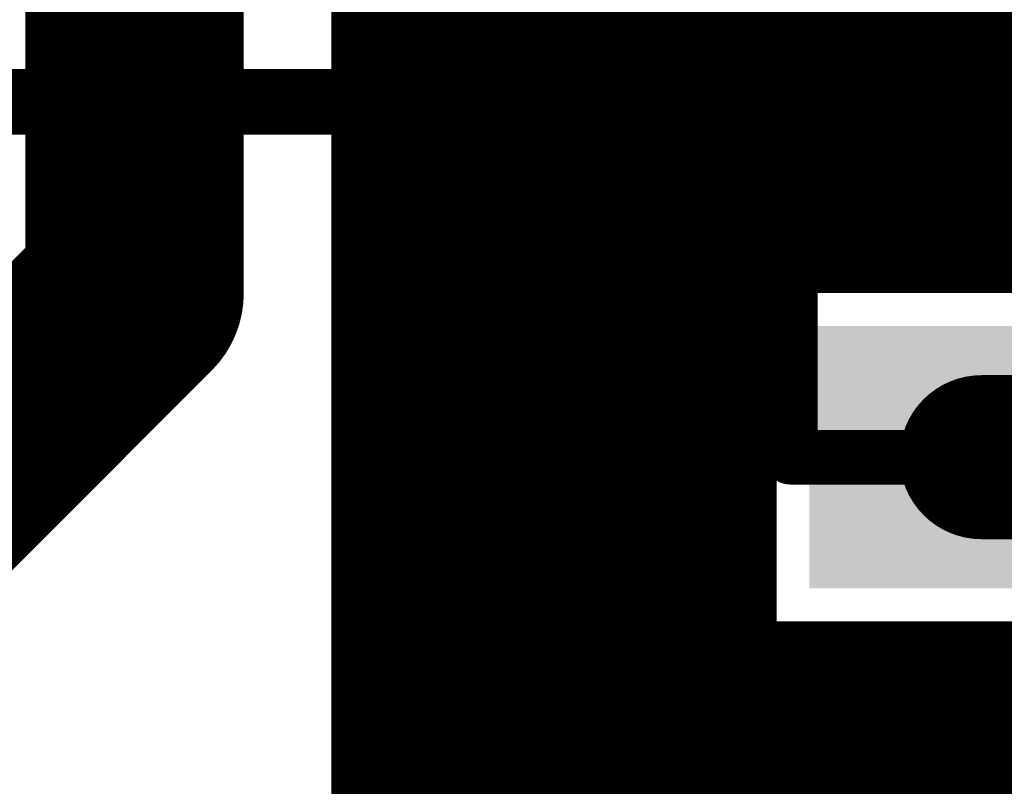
# Model space of a CAD drawing. Extents: x 7.17 to 14.1, y 4 to 11.75.
# Tile 111 of 219: x 9.97 to 10.15, y 7.02 to 7.16. Entities that reach past the tile are written whole.
import ezdxf

# ---------------------------------------------------------------- set-up
doc = ezdxf.new("R2010")
doc.units = 0
doc.layers.get('0').update_dxf_attribs({"linetype": 'CONTINUOUS'})
for name, color, linetype in [('BOTTOMLAYER', 5, 'CONTINUOUS'), ('MECHANICAL1', 6, 'CONTINUOUS'), ('TOPLAYER', 1, 'CONTINUOUS'), ('TOPOVERLAY', 2, 'CONTINUOUS'), ('TOPPASTE', 8, 'CONTINUOUS'), ('TOPSOLDER', 216, 'CONTINUOUS')]:
    doc.layers.add(name, color=color, linetype=linetype)

# ---------------------------------------------------------------- blocks, each defined once
blk = doc.blocks.new('CAP_A_CASE_7')
at = {"layer": 'MECHANICAL1', "const_width": 0.01}
for points in [[(0.13, 0.035), (0, 0.035)], [(0, -0.035), (0, 0.035)], [(0.03, -0.035), (0.03, 0.035)], [(0.13, 0.035), (0.065, 0.035)], [(0.13, -0.035), (0.13, 0.035)], [(0.13, -0.035), (0.13, 0)], [(0.13, -0.035), (0, -0.035)]]:
    blk.add_lwpolyline(points, dxfattribs=at)
at = {"layer": 'MECHANICAL1', "const_width": 0.005}
for points in [[(-0.0025, 0.035, 1), (0.0025, 0.035, 1)], [(-0.0025, 0.035, 1), (0.0025, 0.035, 1)], [(0.0275, 0.035, 1), (0.0325, 0.035, 1)], [(0.0625, 0.035, 1), (0.0675, 0.035, 1)], [(0.1275, 0.035, 1), (0.1325, 0.035, 1)], [(0.1275, 0.035, 1), (0.1325, 0.035, 1)], [(0.1275, 0.035, 1), (0.1325, 0.035, 1)], [(0.1275, 0, 1), (0.1325, 0, 1)], [(-0.0025, -0.035, 1), (0.0025, -0.035, 1)], [(-0.0025, -0.035, 1), (0.0025, -0.035, 1)], [(0.0275, -0.035, 1), (0.0325, -0.035, 1)], [(0.1275, -0.035, 1), (0.1325, -0.035, 1)], [(0.1275, -0.035, 1), (0.1325, -0.035, 1)], [(0.1275, -0.035, 1), (0.1325, -0.035, 1)]]:
    blk.add_lwpolyline(points, format="xyb", close=True, dxfattribs=at)
at = {"layer": 'TOPLAYER'}
for points in [[(-0.02, -0.0275), (0.02, -0.0275), (-0.02, 0.0275), (0.02, 0.0275)], [(0.11, -0.0275), (0.15, -0.0275), (0.11, 0.0275), (0.15, 0.0275)]]:
    blk.add_solid(points, dxfattribs=at)
at = {"layer": 'TOPOVERLAY', "const_width": 0.01}
for points in [[(-0.035, 0.05), (-0.055, 0.05)], [(-0.055, -0.05), (-0.055, 0.05)], [(-0.035, -0.05), (-0.035, 0.05)], [(0.1, 0.05), (-0.035, 0.05)], [(0.165, 0.05), (0.1, 0.05)], [(0.165, -0.05), (0.165, 0.05)], [(-0.035, -0.05), (-0.055, -0.05)], [(0.165, -0.05), (-0.035, -0.05)]]:
    blk.add_lwpolyline(points, dxfattribs=at)
at = {"layer": 'TOPOVERLAY', "const_width": 0.005}
for points in [[(-0.0575, 0.05, 1), (-0.0525, 0.05, 1)], [(-0.0575, 0.05, 1), (-0.0525, 0.05, 1)], [(-0.0375, 0.05, 1), (-0.0325, 0.05, 1)], [(-0.0375, 0.05, 1), (-0.0325, 0.05, 1)], [(-0.0375, 0.05, 1), (-0.0325, 0.05, 1)], [(0.0975, 0.05, 1), (0.1025, 0.05, 1)], [(0.0975, 0.05, 1), (0.1025, 0.05, 1)], [(0.1625, 0.05, 1), (0.1675, 0.05, 1)], [(0.1625, 0.05, 1), (0.1675, 0.05, 1)], [(-0.0575, -0.05, 1), (-0.0525, -0.05, 1)], [(-0.0575, -0.05, 1), (-0.0525, -0.05, 1)], [(-0.0375, -0.05, 1), (-0.0325, -0.05, 1)], [(-0.0375, -0.05, 1), (-0.0325, -0.05, 1)], [(-0.0375, -0.05, 1), (-0.0325, -0.05, 1)], [(0.1625, -0.05, 1), (0.1675, -0.05, 1)], [(0.1625, -0.05, 1), (0.1675, -0.05, 1)]]:
    blk.add_lwpolyline(points, format="xyb", close=True, dxfattribs=at)
at = {"layer": 'TOPPASTE'}
for points in [[(-0.02, -0.0275), (0.02, -0.0275), (-0.02, 0.0275), (0.02, 0.0275)], [(0.11, -0.0275), (0.15, -0.0275), (0.11, 0.0275), (0.15, 0.0275)]]:
    blk.add_solid(points, dxfattribs=at)
at = {"layer": 'TOPSOLDER'}
for points in [[(-0.024, -0.0315), (0.024, -0.0315), (-0.024, 0.0315), (0.024, 0.0315)], [(0.106, -0.0315), (0.154, -0.0315), (0.106, 0.0315), (0.154, 0.0315)]]:
    blk.add_solid(points, dxfattribs=at)

msp = doc.modelspace()

# ---------------------------------------------------------------- linework, layer by layer
at = {"layer": 'BOTTOMLAYER', "const_width": 0.012}
for points in [[(10.109904, 7.145), (10.149904, 7.185)], [(9.944904, 7.145), (10.109904, 7.145)]]:
    msp.add_lwpolyline(points, dxfattribs=at)
at = {"layer": 'BOTTOMLAYER', "const_width": 0.006}
msp.add_lwpolyline([(10.106904, 7.145, 1), (10.112904, 7.145, 1)], format="xyb", close=True, dxfattribs=at)
msp.add_lwpolyline([(10.106904, 7.145, 1), (10.112904, 7.145, 1)], format="xyb", close=True, dxfattribs=at)
at = {"layer": 'TOPLAYER'}
for points, const_width in [([(10.034904, 6.965), (10.034904, 7.405)], 0.008), ([(10.035, 6.965), (10.035, 7.405)], 0.008), ([(10.04, 6.965), (10.04, 7.405)], 0.008), ([(10.045, 6.965), (10.045, 7.405)], 0.008), ([(10.05, 6.965), (10.05, 7.405)], 0.008), ([(10.055, 6.965), (10.055, 7.405)], 0.008), ([(10.06, 6.965), (10.06, 7.405)], 0.008), ([(10.065, 6.965), (10.065, 7.405)], 0.008), ([(10.07, 6.965), (10.07, 7.405)], 0.008), ([(10.075, 6.965), (10.075, 7.405)], 0.008), ([(10.08, 6.965), (10.08, 7.405)], 0.008), ([(10.085, 6.965), (10.085, 7.405)], 0.008), ([(10.09, 6.965), (10.09, 7.405)], 0.008), ([(10.095, 6.965), (10.095, 7.405)], 0.008), ([(10.1, 6.965), (10.1, 7.405)], 0.008), ([(10.105, 6.965), (10.105, 7.405)], 0.008), ([(10.11, 7.114), (10.11, 7.405)], 0.008), ([(9.994904, 7.11), (9.994904, 7.28)], 0.04), ([(10.115, 7.114), (10.115, 7.178)], 0.008), ([(10.12, 7.114), (10.12, 7.178)], 0.008), ([(10.125, 7.114), (10.125, 7.178)], 0.008), ([(10.13, 7.114), (10.13, 7.178)], 0.008), ([(10.135, 7.114), (10.135, 7.178)], 0.008), ([(10.14, 7.114), (10.14, 7.178)], 0.008), ([(10.145, 7.114), (10.145, 7.178)], 0.008), ([(10.15, 7.114), (10.15, 7.178)], 0.008), ([(10.155, 7.114), (10.155, 7.178)], 0.008), ([(10.034904, 7.16), (10.535904, 7.16)], 0.008), ([(10.034904, 7.155), (10.238404, 7.155)], 0.008), ([(10.034904, 7.15), (10.238404, 7.15)], 0.008), ([(10.034904, 7.145), (10.238404, 7.145)], 0.008), ([(10.034904, 7.14), (10.238404, 7.14)], 0.008), ([(10.034904, 7.135), (10.238404, 7.135)], 0.008), ([(10.034904, 7.13), (10.238404, 7.13)], 0.008), ([(9.954904, 7.07), (9.994904, 7.11)], 0.04), ([(10.034904, 7.125), (10.238404, 7.125)], 0.008), ([(10.034904, 7.12), (10.238404, 7.12)], 0.008), ([(10.034904, 7.115), (10.238404, 7.115)], 0.008), ([(10.108404, 7.046), (10.108404, 7.114)], 0.008), ([(10.108404, 7.114), (10.191404, 7.114)], 0.008), ([(10.034904, 7.11), (10.108404, 7.11)], 0.008), ([(10.034904, 7.105), (10.108404, 7.105)], 0.008), ([(10.034904, 7.1), (10.108404, 7.1)], 0.008), ([(10.034904, 7.095), (10.108404, 7.095)], 0.008), ([(10.034904, 7.09), (10.108404, 7.09)], 0.008), ([(10.149904, 7.08), (10.279904, 7.08)], 0.03), ([(9.634879, 7.07), (9.954904, 7.07)], 0.04), ([(10.034904, 7.085), (10.108404, 7.085)], 0.008), ([(10.034904, 7.08), (10.108404, 7.08)], 0.008), ([(10.034904, 7.075), (10.108404, 7.075)], 0.008), ([(10.034904, 7.07), (10.108404, 7.07)], 0.008), ([(10.034904, 7.065), (10.108404, 7.065)], 0.008), ([(10.034904, 7.06), (10.108404, 7.06)], 0.008), ([(10.034904, 7.055), (10.108404, 7.055)], 0.008), ([(10.034904, 7.05), (10.108404, 7.05)], 0.008), ([(10.034904, 7.045), (10.238404, 7.045)], 0.008), ([(10.108404, 7.046), (10.191404, 7.046)], 0.008), ([(10.11, 6.965), (10.11, 7.046)], 0.008), ([(10.115, 6.965), (10.115, 7.046)], 0.008), ([(10.12, 6.965), (10.12, 7.046)], 0.008), ([(10.125, 6.965), (10.125, 7.046)], 0.008), ([(10.13, 6.965), (10.13, 7.046)], 0.008), ([(10.135, 6.965), (10.135, 7.046)], 0.008), ([(10.14, 6.965), (10.14, 7.046)], 0.008), ([(10.145, 6.965), (10.145, 7.046)], 0.008), ([(10.15, 6.965), (10.15, 7.046)], 0.008), ([(10.155, 6.965), (10.155, 7.046)], 0.008), ([(10.034904, 7.04), (10.432904, 7.04)], 0.008), ([(10.034904, 7.035), (10.432904, 7.035)], 0.008), ([(10.034904, 7.03), (10.432904, 7.03)], 0.008), ([(10.034904, 7.025), (10.432904, 7.025)], 0.008), ([(10.034904, 7.02), (10.432904, 7.02)], 0.008)]:
    msp.add_lwpolyline(points, dxfattribs=dict(at, const_width=const_width))
for points, const_width in [([(10.032904, 7.16, 1), (10.036904, 7.16, 1)], 0.004), ([(10.032904, 7.155, 1), (10.036904, 7.155, 1)], 0.004), ([(10.032904, 7.15, 1), (10.036904, 7.15, 1)], 0.004), ([(10.032904, 7.145, 1), (10.036904, 7.145, 1)], 0.004), ([(10.032904, 7.14, 1), (10.036904, 7.14, 1)], 0.004), ([(10.032904, 7.135, 1), (10.036904, 7.135, 1)], 0.004), ([(10.032904, 7.13, 1), (10.036904, 7.13, 1)], 0.004), ([(9.984904, 7.11, 1), (10.004904, 7.11, 1)], 0.02), ([(9.984904, 7.11, 1), (10.004904, 7.11, 1)], 0.02), ([(10.032904, 7.125, 1), (10.036904, 7.125, 1)], 0.004), ([(10.032904, 7.12, 1), (10.036904, 7.12, 1)], 0.004), ([(10.032904, 7.115, 1), (10.036904, 7.115, 1)], 0.004), ([(10.106404, 7.114, 1), (10.110404, 7.114, 1)], 0.004), ([(10.106404, 7.114, 1), (10.110404, 7.114, 1)], 0.004), ([(10.108, 7.114, 1), (10.112, 7.114, 1)], 0.004), ([(10.113, 7.114, 1), (10.117, 7.114, 1)], 0.004), ([(10.118, 7.114, 1), (10.122, 7.114, 1)], 0.004), ([(10.123, 7.114, 1), (10.127, 7.114, 1)], 0.004), ([(10.128, 7.114, 1), (10.132, 7.114, 1)], 0.004), ([(10.133, 7.114, 1), (10.137, 7.114, 1)], 0.004), ([(10.138, 7.114, 1), (10.142, 7.114, 1)], 0.004), ([(10.143, 7.114, 1), (10.147, 7.114, 1)], 0.004), ([(10.148, 7.114, 1), (10.152, 7.114, 1)], 0.004), ([(10.153, 7.114, 1), (10.157, 7.114, 1)], 0.004), ([(10.032904, 7.11, 1), (10.036904, 7.11, 1)], 0.004), ([(10.106404, 7.11, 1), (10.110404, 7.11, 1)], 0.004), ([(10.032904, 7.105, 1), (10.036904, 7.105, 1)], 0.004), ([(10.106404, 7.105, 1), (10.110404, 7.105, 1)], 0.004), ([(10.032904, 7.1, 1), (10.036904, 7.1, 1)], 0.004), ([(10.106404, 7.1, 1), (10.110404, 7.1, 1)], 0.004), ([(10.032904, 7.095, 1), (10.036904, 7.095, 1)], 0.004), ([(10.106404, 7.095, 1), (10.110404, 7.095, 1)], 0.004), ([(10.032904, 7.09, 1), (10.036904, 7.09, 1)], 0.004), ([(10.106404, 7.09, 1), (10.110404, 7.09, 1)], 0.004), ([(10.142404, 7.08, 1), (10.157404, 7.08, 1)], 0.015), ([(9.944904, 7.07, 1), (9.964904, 7.07, 1)], 0.02), ([(9.944904, 7.07, 1), (9.964904, 7.07, 1)], 0.02), ([(10.032904, 7.085, 1), (10.036904, 7.085, 1)], 0.004), ([(10.106404, 7.085, 1), (10.110404, 7.085, 1)], 0.004), ([(10.032904, 7.08, 1), (10.036904, 7.08, 1)], 0.004), ([(10.106404, 7.08, 1), (10.110404, 7.08, 1)], 0.004), ([(10.032904, 7.075, 1), (10.036904, 7.075, 1)], 0.004), ([(10.106404, 7.075, 1), (10.110404, 7.075, 1)], 0.004), ([(10.032904, 7.07, 1), (10.036904, 7.07, 1)], 0.004), ([(10.106404, 7.07, 1), (10.110404, 7.07, 1)], 0.004), ([(10.032904, 7.065, 1), (10.036904, 7.065, 1)], 0.004), ([(10.106404, 7.065, 1), (10.110404, 7.065, 1)], 0.004), ([(10.032904, 7.06, 1), (10.036904, 7.06, 1)], 0.004), ([(10.106404, 7.06, 1), (10.110404, 7.06, 1)], 0.004), ([(10.032904, 7.055, 1), (10.036904, 7.055, 1)], 0.004), ([(10.106404, 7.055, 1), (10.110404, 7.055, 1)], 0.004), ([(10.032904, 7.05, 1), (10.036904, 7.05, 1)], 0.004), ([(10.106404, 7.05, 1), (10.110404, 7.05, 1)], 0.004), ([(10.032904, 7.045, 1), (10.036904, 7.045, 1)], 0.004), ([(10.106404, 7.046, 1), (10.110404, 7.046, 1)], 0.004), ([(10.106404, 7.046, 1), (10.110404, 7.046, 1)], 0.004), ([(10.108, 7.046, 1), (10.112, 7.046, 1)], 0.004), ([(10.113, 7.046, 1), (10.117, 7.046, 1)], 0.004), ([(10.118, 7.046, 1), (10.122, 7.046, 1)], 0.004), ([(10.123, 7.046, 1), (10.127, 7.046, 1)], 0.004), ([(10.128, 7.046, 1), (10.132, 7.046, 1)], 0.004), ([(10.133, 7.046, 1), (10.137, 7.046, 1)], 0.004), ([(10.138, 7.046, 1), (10.142, 7.046, 1)], 0.004), ([(10.143, 7.046, 1), (10.147, 7.046, 1)], 0.004), ([(10.148, 7.046, 1), (10.152, 7.046, 1)], 0.004), ([(10.153, 7.046, 1), (10.157, 7.046, 1)], 0.004), ([(10.032904, 7.04, 1), (10.036904, 7.04, 1)], 0.004), ([(10.032904, 7.035, 1), (10.036904, 7.035, 1)], 0.004), ([(10.032904, 7.03, 1), (10.036904, 7.03, 1)], 0.004), ([(10.032904, 7.025, 1), (10.036904, 7.025, 1)], 0.004), ([(10.032904, 7.02, 1), (10.036904, 7.02, 1)], 0.004)]:
    msp.add_lwpolyline(points, format="xyb", close=True, dxfattribs=dict(at, const_width=const_width))

# ---------------------------------------------------------------- block references
at = {"rotation": 270}
msp.add_blockref('CAP_A_CASE_7', (10.149904, 7.21), dxfattribs=at)

doc.saveas('drawing.dxf')
